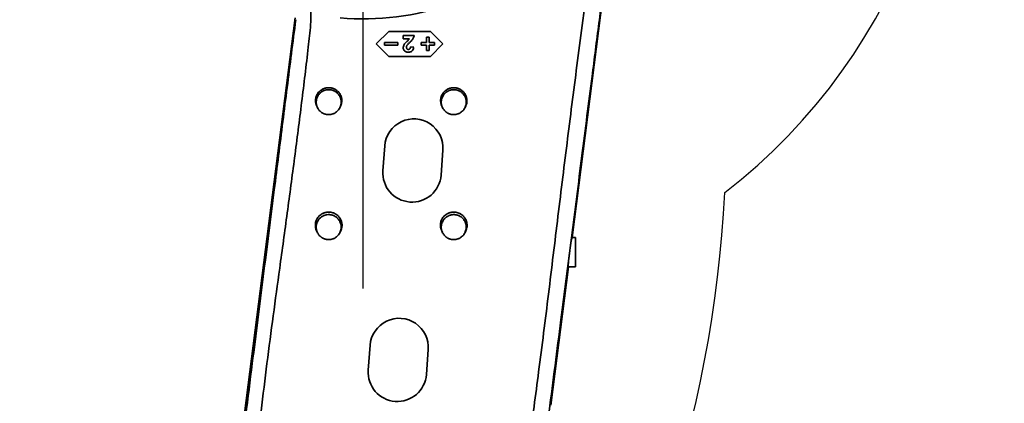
# Model space of a CAD drawing. Header units: millimetres. Extents: x 0 to 11920, y 0 to 8400.
# Tile 17 of 47: x 2498 to 3679, y 5100 to 5561. Entities that reach past the tile are written whole.
import ezdxf

# ---------------------------------------------------------------- set-up
doc = ezdxf.new("R2010")
doc.units = ezdxf.units.MM
doc.header["$LTSCALE"] = 20
doc.layers.add('THICK_LINE', color=7, linetype='Continuous')
doc.styles.add('SLDTEXTSTYLE0', font='TXT', dxfattribs={"width": 0.605})
doc.dimstyles.new('SLDDIMSTYLE2', dxfattribs={"dimtxt": 70, "dimasz": 70, "dimexe": 0, "dimexo": 0.0625, "dimgap": 17.5, "dimtad": 1, "dimdec": 0, "dimrnd": 1e-09, "dimzin": 12, "dimdsep": 46, "dimtxsty": 'SLDTEXTSTYLE0', "dimsah": 1, "dimcen": 0.09, "dimadec": 0, "dimazin": 3, "dimtfac": 1, "dimtofl": 0, "dimtmove": 0, "dimatfit": 3, "dimfxl": 1, "dimfrac": 2, "dimtolj": 1, "dimtzin": 12, "dimarcsym": 0})

# ---------------------------------------------------------------- blocks, each defined once
blk = doc.blocks.new('_D_4')
at = {"layer": 'THICK_LINE'}
for p, q in [((2559.3, 6851.9), (2559.3, 7244.6)), ((5423.1, 5468.1), (5423.1, 7244.6)), ((5423.1, 7214.6), (2559.3, 7214.6))]:
    blk.add_line(p, q, dxfattribs=at)
for points in [[(2559.3, 7214.6), (2629.3, 7204.6), (2629.3, 7224.6)], [(5423.1, 7214.6), (5353.1, 7224.6), (5353.1, 7204.6)]]:
    blk.add_solid(points, dxfattribs=at)
at = {"layer": 'THICK_LINE', "insert": (3884.3, 7304.8), "char_height": 70, "attachment_point": 1, "style": 'SLDTEXTSTYLE0'}
blk.add_mtext('2864', dxfattribs=at)
blk = doc.blocks.new('_D_7')
at = {"layer": 'THICK_LINE'}
for p, q in [((499.4, 5231.4), (499.4, 7244.6)), ((2559.3, 6851.9), (2559.3, 7244.6)), ((499.4, 7214.6), (2559.3, 7214.6))]:
    blk.add_line(p, q, dxfattribs=at)
for points in [[(499.4, 7214.6), (569.4, 7204.6), (569.4, 7224.6)], [(2559.3, 7214.6), (2489.3, 7224.6), (2489.3, 7204.6)]]:
    blk.add_solid(points, dxfattribs=at)
at = {"layer": 'THICK_LINE', "insert": (1422.4, 7304.8), "char_height": 70, "attachment_point": 1, "style": 'SLDTEXTSTYLE0'}
blk.add_mtext('2060', dxfattribs=at)
blk = doc.blocks.new('_D_8')
at = {"layer": 'THICK_LINE'}
for p, q in [((2950.2, 6742), (5571.2, 6742)), ((5541.2, 3291), (5541.2, 6742)), ((2949.3, 3291), (5571.2, 3291))]:
    blk.add_line(p, q, dxfattribs=at)
for points in [[(5541.2, 6742), (5531.2, 6672), (5551.2, 6672)], [(5541.2, 3291), (5551.2, 3361), (5531.2, 3361)]]:
    blk.add_solid(points, dxfattribs=at)
at = {"layer": 'THICK_LINE', "insert": (5451, 4909.6), "char_height": 70, "attachment_point": 1, "rotation": 90, "style": 'SLDTEXTSTYLE0'}
blk.add_mtext('3451', dxfattribs=at)

msp = doc.modelspace()

# ---------------------------------------------------------------- linework, layer by layer
at = {"color": 7, "linetype": 'Continuous', "lineweight": 35}
for p, q in [((3160.3244591, 5299.7464191), (3197.4411378, 5590.479729)), ((2828.0094767, 5563.1784867), (2738.9279787, 4865.4070342)), ((2940.3382033, 5547.0024736), (2925.3382033, 5532.0024736)), ((2990.3382033, 5547.0024736), (2940.3382033, 5547.0024736)), ((2957.7356392, 5542.0024736), (2957.7356392, 5538.1563198)), ((2970.8125623, 5542.0024736), (2957.7356392, 5542.0024736)), ((2985.8382033, 5540.0024736), (2985.8382033, 5533.5024736)), ((2988.8382033, 5540.0024736), (2985.8382033, 5540.0024736)), ((2988.8382033, 5533.5024736), (2988.8382033, 5540.0024736)), ((3005.3382033, 5532.0024736), (2990.3382033, 5547.0024736)), ((2925.3382033, 5532.0024736), (2940.3382033, 5517.0024736)), ((2935.3382033, 5533.5024736), (2935.3382033, 5530.5024736)), ((2951.3382033, 5533.5024736), (2935.3382033, 5533.5024736)), ((2935.3382033, 5530.5024736), (2951.3382033, 5530.5024736)), ((2951.3382033, 5530.5024736), (2951.3382033, 5533.5024736)), ((2957.7356392, 5538.1563198), (2965.1675302, 5538.1563198)), ((2970.2997417, 5528.0361275), (2966.4535879, 5528.41273)), ((2979.3382033, 5533.5024736), (2979.3382033, 5530.5024736)), ((2985.8382033, 5533.5024736), (2979.3382033, 5533.5024736)), ((2979.3382033, 5530.5024736), (2985.8382033, 5530.5024736)), ((2985.8382033, 5530.5024736), (2985.8382033, 5524.0024736)), ((2995.3382033, 5533.5024736), (2988.8382033, 5533.5024736)), ((2988.8382033, 5530.5024736), (2995.3382033, 5530.5024736)), ((2988.8382033, 5524.0024736), (2988.8382033, 5530.5024736)), ((2990.3382033, 5517.0024736), (3005.3382033, 5532.0024736)), ((2995.3382033, 5530.5024736), (2995.3382033, 5533.5024736)), ((2940.3382033, 5517.0024736), (2990.3382033, 5517.0024736)), ((2985.8382033, 5524.0024736), (2988.8382033, 5524.0024736)), ((2854.0504447, 5457.1124107), (2854.8099114, 5455.5233446)), ((2881.8664952, 5455.5233446), (2882.6260077, 5457.1125066)), ((3004.0504447, 5457.1124107), (3004.8099114, 5455.5233446)), ((3031.8664952, 5455.5233446), (3032.6260077, 5457.1125066)), ((2933.3336236, 5379.6060934), (2935.5307695, 5409.5255277)), ((3005.3427829, 5404.3988539), (3003.145637, 5374.4794196)), ((2853.876533, 5307.476294), (2854.8099114, 5305.5233446)), ((2881.8664952, 5305.5233446), (2882.7999199, 5307.4763908)), ((3003.876533, 5307.476294), (3004.8099114, 5305.5233446)), ((3031.8664952, 5305.5233446), (3032.7999199, 5307.4763908)), ((3160.1501321, 5299.2381454), (3160.3244591, 5299.7464191)), ((3164.3382033, 5299.7464191), (3160.3244591, 5299.7464191)), ((3164.3382033, 5299.2381454), (3164.3382033, 5299.7464191)), ((3164.3382033, 5264.5024736), (3164.3382033, 5299.2381454)), ((3134.6076925, 5098.3081179), (3155.8250153, 5264.5024736)), ((3155.6704782, 5264.5024736), (3164.3382033, 5264.5024736)), ((2915.7564563, 5140.2506188), (2917.9536022, 5170.1700531)), ((2987.7656156, 5165.0433793), (2985.5684697, 5135.123945))]:
    msp.add_line(p, q, dxfattribs=at)
at = {"color": 8, "linetype": 'Continuous', "lineweight": 18}
msp.add_line((3164.3382033, 5299.2381454), (3160.1501321, 5299.2381454), dxfattribs=at)
at = {"color": 7, "linetype": 'Continuous', "lineweight": 35}
for centre, start, end in [((2970.4367762, 5406.9621908), 355.8, 175.8), ((2968.2396303, 5377.0427565), 175.8, 355.8), ((2952.8596089, 5167.6067162), 355.8, 175.8), ((2950.662463, 5137.6872819), 175.8, 355.8)]:
    msp.add_arc(centre, 35, start, end, dxfattribs=at)
for centre, major_axis, ratio, start_param, end_param in [((2909.3382033, 5895.7209726), (0, 333.6888936), 0.9988089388, 3.0592310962, 3.8696053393), ((3157.9839197, 5282.0024736), (2.3165409, 17.4997966), 0.0364192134, 0.1788476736, 3.1464136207)]:
    msp.add_ellipse(centre, major_axis=major_axis, ratio=ratio, start_param=start_param, end_param=end_param, dxfattribs=at)
for points, knots in [([(3179.2227577, 5702.86718), (3179.6609209, 5698.9705448), (3180.5376304, 5691.1738694), (3181.7159388, 5675.4990662), (3182.2350664, 5659.7264645), (3182.0418014, 5643.8991799), (3181.5378097, 5631.9627149), (3180.6772794, 5620.0292024), (3179.0433042, 5604.0349202), (3176.3334625, 5584.0365608), (3172.0634047, 5551.9492868), (3164.8219378, 5496.7791344), (3154.836824, 5418.4993651), (3143.282297, 5325.1190778), (3131.9919446, 5231.7070732), (3120.7585177, 5141.7538287), (3108.9785138, 5055.3356812), (3100.7330783, 5000.096085), (3096.6101313, 4972.4747511)], [0, 0, 0, 0, 0.0159821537, 0.031978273, 0.064064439, 0.0802719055, 0.096493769, 0.1127581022, 0.1290357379, 0.1620204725, 0.1950082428, 0.2609813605, 0.3888237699, 0.5166681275, 0.6445102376, 0.7723533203, 0.8861703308, 1, 1, 1, 1]), ([(2779.3704635, 5011.456822), (2780.0843408, 5018.9668646), (2782.6148124, 5045.5876161), (2787.3065097, 5091.2919554), (2794.2243069, 5148.4857858), (2801.7284122, 5205.6171125), (2809.9885506, 5265.7814121), (2818.6816732, 5329.0146763), (2827.5026689, 5395.3584737), (2836.0182324, 5461.7449333), (2841.7971525, 5510.5231524), (2845.4928097, 5541.6134748), (2846.7089699, 5555.0789236), (2847.1870721, 5568.6192338), (2847.1045946, 5582.2740919), (2846.3766541, 5596.0127034), (2845.0069033, 5609.8240955), (2842.9983165, 5623.6096203), (2840.1063715, 5638.3774793), (2836.7792641, 5652.1957401), (2833.85224, 5661.2793255), (2832.6862605, 5664.89777)], [0, 0, 0, 0, 0.0343363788, 0.1217117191, 0.2091069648, 0.2965353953, 0.3839674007, 0.4855009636, 0.5870354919, 0.6885763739, 0.7901219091, 0.8105955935, 0.8310782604, 0.8516385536, 0.8722397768, 0.8932156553, 0.9142359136, 0.9353911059, 0.9565917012, 0.9827083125, 1, 1, 1, 1]), ([(3132.718589, 5090.8024061), (3135.0723063, 5109.0981781), (3139.779743, 5145.6897388), (3146.6040454, 5198.7554234), (3153.1774553, 5249.9724056), (3159.4980856, 5299.3391392), (3165.7854376, 5348.6377049), (3171.9783304, 5397.2979343), (3178.1044091, 5445.3805837), (3183.5155099, 5487.6781929), (3188.28737, 5524.7777267), (3192.4093616, 5556.6549737), (3195.1943651, 5577.9477642), (3196.5866584, 5588.592566)], [0, 0, 0, 0, 0.1101406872, 0.2202814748, 0.319490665, 0.4186991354, 0.5179389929, 0.6171807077, 0.7127981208, 0.8084116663, 0.8722785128, 0.9361488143, 1, 1, 1, 1]), ([(2828.8883595, 5561.0163746), (2827.1466751, 5547.4566914), (2823.663104, 5520.3357504), (2818.5009751, 5479.4959311), (2813.3596941, 5438.6144258), (2808.2269502, 5397.7133171), (2800.4004877, 5335.7303073), (2789.8894275, 5252.653726), (2778.4977497, 5162.3121912), (2768.8158241, 5085.995416), (2760.8772728, 5023.6404521), (2753.7344152, 4967.4970907), (2747.4013839, 4917.5368312), (2743.5249393, 4886.8652099), (2741.5050836, 4870.7582477), (2741.3171473, 4869.2595841)], [0, 0, 0, 0, 0.0590012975, 0.1180094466, 0.1770332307, 0.2360616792, 0.2950800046, 0.4456866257, 0.5962936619, 0.6865414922, 0.7767910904, 0.86704045, 0.9302769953, 0.9935126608, 1, 1, 1, 1]), ([(2965.4039084, 5533.5008711), (2966.0202548, 5534.1013308), (2967.2534983, 5535.3027867), (2969.1437305, 5537.4104317), (2970.4385889, 5539.7135611), (2970.7153686, 5541.4075979), (2970.8125623, 5542.0024736)], [0, 0, 0, 0, 0.25033022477, 0.50088411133, 0.82473110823, 1, 1, 1, 1]), ([(2959.6747417, 5532.4592044), (2959.4047107, 5532.0902497), (2958.8642355, 5531.3517757), (2958.0700908, 5529.844484), (2957.7559804, 5528.480013), (2957.7381353, 5527.5704132), (2957.7356392, 5527.4431788)], [0, 0, 0, 0, 0.25015515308, 0.50069311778, 0.93015713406, 1, 1, 1, 1]), ([(2957.7356392, 5527.4431788), (2957.7893045, 5526.8090496), (2957.8971645, 5525.534537), (2958.8918651, 5523.9342597), (2960.2801402, 5522.7563521), (2961.9967156, 5522.0991802), (2963.2400748, 5522.0351113), (2963.8734597, 5522.0024736)], [0, 0, 0, 0, 0.2061036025, 0.4142400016, 0.5957861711, 0.7940876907, 1, 1, 1, 1]), ([(2965.1675302, 5538.1563198), (2964.8720345, 5537.7299088), (2964.272515, 5536.8647803), (2962.8855658, 5535.632122), (2961.289763, 5534.2272001), (2960.2135609, 5533.0490604), (2959.6747417, 5532.4592044)], [0, 0, 0, 0, 0.1956793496, 0.3970060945, 0.6981007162, 1, 1, 1, 1]), ([(2961.581793, 5527.9600057), (2961.5930843, 5528.1659537), (2961.6262283, 5528.7704859), (2961.9145478, 5529.5591171), (2962.2314733, 5530.0862035), (2962.343011, 5530.2717044)], [0, 0, 0, 0, 0.2508541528, 0.736348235, 1, 1, 1, 1]), ([(2963.9535879, 5525.335807), (2963.6039886, 5525.3628449), (2963.0221884, 5525.4078412), (2962.3278713, 5525.8528977), (2961.8938882, 5526.3989076), (2961.6194973, 5527.1225928), (2961.5954197, 5527.6573568), (2961.581793, 5527.9600057)], [0, 0, 0, 0, 0.257606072, 0.4287059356, 0.599830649, 0.7735247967, 1, 1, 1, 1]), ([(2962.343011, 5530.2717044), (2962.5734863, 5530.5628666), (2963.1492506, 5531.2902365), (2964.2044392, 5532.3385848), (2965.003877, 5533.1132404), (2965.4039084, 5533.5008711)], [0, 0, 0, 0, 0.2500835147, 0.6247486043, 1, 1, 1, 1]), ([(2963.8734597, 5522.0024736), (2964.3609078, 5522.0275107), (2965.3340608, 5522.0774952), (2966.8644505, 5522.5034653), (2968.3591165, 5523.3678877), (2969.6265032, 5524.9610175), (2970.1243341, 5526.6291573), (2970.2601993, 5527.7189515), (2970.2997417, 5528.0361275)], [0, 0, 0, 0, 0.1480331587, 0.2955369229, 0.4791535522, 0.6640014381, 0.9022102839, 1, 1, 1, 1]), ([(2966.4535879, 5528.41273), (2966.4039917, 5527.9076397), (2966.3284516, 5527.1383341), (2965.87959, 5526.1852125), (2965.307192, 5525.6512377), (2964.6273522, 5525.3707674), (2964.1737163, 5525.347229), (2963.9535879, 5525.335807)], [0, 0, 0, 0, 0.3396404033, 0.5173079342, 0.6968882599, 0.852913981, 1, 1, 1, 1]), ([(2854.0791645, 5457.124231), (2853.7761034, 5457.7923808), (2853.2875311, 5458.8695213), (2852.8858374, 5460.4336159), (2852.57505, 5462.1556021), (2852.488573, 5463.9099756), (2852.6269891, 5465.6523758), (2852.9833347, 5467.8080503), (2853.7024237, 5469.8920794), (2854.9641989, 5472.1867627), (2855.9967162, 5473.6099584), (2857.1942331, 5474.8861983), (2858.4983413, 5476.060038), (2859.9535145, 5477.0725312), (2861.519456, 5477.8935947), (2862.7452364, 5478.4101339), (2864.0069681, 5478.8215178), (2865.312804, 5479.1300962), (2867.0763683, 5479.3937713), (2868.8693965, 5479.4350094), (2870.6471066, 5479.2513934), (2872.4036182, 5478.9193419), (2874.1125822, 5478.3684605), (2875.730384, 5477.6091653), (2877.2747667, 5476.7170935), (2878.6997261, 5475.6354268), (2879.9684368, 5474.389484), (2880.8367708, 5473.3750844), (2881.6115646, 5472.2972126), (2882.288132, 5471.167798), (2882.8726032, 5469.9732187), (2883.3487509, 5468.7378086), (2883.8379498, 5467.0522664), (2884.1123776, 5465.3137782), (2884.1620301, 5463.5570186), (2884.0575873, 5461.8039143), (2883.7423716, 5460.0746042), (2883.1876295, 5458.4281757), (2882.8782632, 5457.5651407), (2882.6387625, 5457.1548896), (2882.6170337, 5457.1176695)], [0, 0, 0, 0, 0.0348374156, 0.0561622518, 0.0766961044, 0.118161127, 0.1393442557, 0.1598795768, 0.222178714, 0.2428882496, 0.2844372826, 0.3053131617, 0.3259758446, 0.3676991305, 0.3890017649, 0.409777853, 0.4307003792, 0.4518461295, 0.4732961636, 0.5151252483, 0.5363586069, 0.5579000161, 0.5997616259, 0.6210133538, 0.6425774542, 0.6843017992, 0.7054836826, 0.7269801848, 0.7476870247, 0.7685385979, 0.7895396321, 0.8109040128, 0.8314861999, 0.8730487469, 0.8942791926, 0.9151176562, 0.9566659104, 0.9774055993, 0.9979501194, 1, 1, 1, 1]), ([(3004.0791645, 5457.124231), (3003.7761034, 5457.7923808), (3003.2875311, 5458.8695213), (3002.8858374, 5460.4336159), (3002.57505, 5462.1556021), (3002.488573, 5463.9099756), (3002.6269891, 5465.6523758), (3002.9833347, 5467.8080503), (3003.7024237, 5469.8920794), (3004.9641989, 5472.1867627), (3005.9967162, 5473.6099584), (3007.1942331, 5474.8861983), (3008.4983413, 5476.060038), (3009.9535145, 5477.0725312), (3011.519456, 5477.8935947), (3012.7452364, 5478.4101339), (3014.0069681, 5478.8215178), (3015.312804, 5479.1300962), (3017.0763683, 5479.3937713), (3018.8693965, 5479.4350094), (3020.6471066, 5479.2513934), (3022.4036182, 5478.9193419), (3024.1125822, 5478.3684605), (3025.730384, 5477.6091653), (3027.2747667, 5476.7170935), (3028.6997261, 5475.6354268), (3029.9684368, 5474.389484), (3030.8367708, 5473.3750844), (3031.6115646, 5472.2972126), (3032.288132, 5471.167798), (3032.8726032, 5469.9732187), (3033.3487509, 5468.7378086), (3033.8379498, 5467.0522664), (3034.1123776, 5465.3137782), (3034.1620301, 5463.5570186), (3034.0575873, 5461.8039143), (3033.7423716, 5460.0746042), (3033.1876295, 5458.4281757), (3032.8782632, 5457.5651407), (3032.6387625, 5457.1548896), (3032.6170337, 5457.1176695)], [0, 0, 0, 0, 0.0348374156, 0.0561622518, 0.0766961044, 0.118161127, 0.1393442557, 0.1598795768, 0.222178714, 0.2428882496, 0.2844372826, 0.3053131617, 0.3259758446, 0.3676991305, 0.3890017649, 0.409777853, 0.4307003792, 0.4518461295, 0.4732961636, 0.5151252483, 0.5363586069, 0.5579000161, 0.5997616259, 0.6210133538, 0.6425774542, 0.6843017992, 0.7054836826, 0.7269801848, 0.7476870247, 0.7685385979, 0.7895396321, 0.8109040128, 0.8314861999, 0.8730487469, 0.8942791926, 0.9151176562, 0.9566659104, 0.9774055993, 0.9979501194, 1, 1, 1, 1]), ([(2853.3382033, 5462.0024736), (2853.3487663, 5462.4182734), (2853.3806602, 5463.6737332), (2853.6751847, 5465.3436557), (2854.2815004, 5467.3573086), (2854.9743674, 5468.9032988), (2855.8506902, 5470.3434672), (2856.8453837, 5471.7052433), (2858.0095569, 5472.9366691), (2859.3145442, 5474.0062217), (2860.7047188, 5474.9616597), (2862.2098343, 5475.7387178), (2863.7938016, 5476.3160304), (2865.4207969, 5476.7568809), (2867.0974326, 5476.9918612), (2868.7826515, 5477.014065), (2870.4638675, 5476.8918344), (2872.1238298, 5476.5582095), (2873.7221665, 5476.0224307), (2875.2694276, 5475.3513399), (2876.7261351, 5474.485917), (2878.0579552, 5473.4505375), (2878.9902809, 5472.5891301), (2879.8437142, 5471.6530961), (2880.6121179, 5470.6542642), (2881.3014329, 5469.5836645), (2881.8962828, 5468.4611045), (2882.392288, 5467.2949269), (2882.7861072, 5466.0975826), (2883.0812449, 5464.8584104), (2883.3323649, 5463.1886881), (2883.3707384, 5461.4933352), (2883.1952106, 5459.8150492), (2882.8789055, 5458.1579889), (2882.3553092, 5456.5469456), (2881.6351205, 5455.0225109), (2880.7884975, 5453.5648214), (2879.7618177, 5452.2185706), (2878.5792607, 5451.0177141), (2877.2980967, 5449.9223071), (2875.8834557, 5448.9920551), (2874.3704225, 5448.2489469), (2872.7985585, 5447.6380495), (2871.154493, 5447.2287764), (2869.4797305, 5447.0281483), (2868.2111322, 5446.9849176), (2866.5250504, 5447.0717929), (2864.8546731, 5447.3706573), (2863.2428048, 5447.875431), (2862.0699109, 5448.3556825), (2860.9477347, 5448.9299198), (2859.8662456, 5449.6032877), (2858.5132064, 5450.6137164), (2857.2935321, 5451.7921732), (2856.2378726, 5453.1088498), (2855.2971715, 5454.5093968), (2854.5366226, 5456.0231324), (2853.9759757, 5457.6133947), (2853.6321602, 5458.9465555), (2853.3874036, 5460.4151905), (2853.3546641, 5461.4714214), (2853.3382033, 5462.0024736)], [0, 0, 0, 0, 0.0132435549, 0.0399873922, 0.0536448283, 0.0802030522, 0.0936354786, 0.1072953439, 0.1338643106, 0.1473155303, 0.1609871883, 0.1875422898, 0.2009736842, 0.2146340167, 0.2411820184, 0.2546083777, 0.2682640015, 0.2948198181, 0.3082490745, 0.321906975, 0.3484846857, 0.361925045, 0.3755932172, 0.3888629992, 0.4022264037, 0.4156872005, 0.4293743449, 0.4426428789, 0.4560059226, 0.4694762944, 0.483167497, 0.5097391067, 0.5231916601, 0.5368646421, 0.5634212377, 0.5768535, 0.5905146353, 0.6170626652, 0.6304891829, 0.6441449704, 0.6706993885, 0.6841279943, 0.6977853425, 0.7243603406, 0.7377992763, 0.7514660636, 0.7647350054, 0.791530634, 0.8052155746, 0.8184856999, 0.8318503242, 0.845322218, 0.8590149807, 0.8855895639, 0.8990436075, 0.9127180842, 0.9392763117, 0.9527095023, 0.9663715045, 0.9830922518, 1, 1, 1, 1]), ([(3003.3382033, 5462.0024736), (3003.3487663, 5462.4182734), (3003.3806602, 5463.6737332), (3003.6751847, 5465.3436557), (3004.2815004, 5467.3573086), (3004.9743674, 5468.9032988), (3005.8506902, 5470.3434672), (3006.8453837, 5471.7052433), (3008.0095569, 5472.9366691), (3009.3145442, 5474.0062217), (3010.7047188, 5474.9616597), (3012.2098343, 5475.7387178), (3013.7938016, 5476.3160304), (3015.4207969, 5476.7568809), (3017.0974326, 5476.9918612), (3018.7826515, 5477.014065), (3020.4638675, 5476.8918344), (3022.1238298, 5476.5582095), (3023.7221665, 5476.0224307), (3025.2694276, 5475.3513398), (3026.7261351, 5474.4859171), (3028.0579552, 5473.4505374), (3028.9899354, 5472.58945), (3029.8427699, 5471.6541588), (3030.6113131, 5470.6554502), (3031.3009858, 5469.5844711), (3032.0150613, 5468.2371287), (3032.670233, 5466.5797515), (3033.0749732, 5464.9349418), (3033.3343746, 5463.0999285), (3033.3707392, 5461.493298), (3033.1952105, 5459.8150563), (3032.8789056, 5458.1579849), (3032.3553091, 5456.5469463), (3031.6351205, 5455.0225108), (3030.7884975, 5453.5648215), (3029.7618177, 5452.2185706), (3028.5792607, 5451.0177141), (3027.2980967, 5449.9223071), (3025.8834555, 5448.9920551), (3024.3704229, 5448.2489469), (3022.7985566, 5447.63805), (3021.1545045, 5447.2287736), (3019.4797104, 5447.0281532), (3018.2117103, 5446.984916), (3016.9478152, 5447.0500417), (3015.6992421, 5447.2194287), (3014.4559431, 5447.4955833), (3013.2430854, 5447.8753278), (3012.0709854, 5448.3552311), (3010.9487193, 5448.9293415), (3009.8668595, 5449.6028302), (3008.5132058, 5450.6137164), (3007.2935322, 5451.7921732), (3006.2378726, 5453.1088498), (3005.2971715, 5454.5093968), (3004.5366226, 5456.0231324), (3003.9759757, 5457.6133947), (3003.6321602, 5458.9465555), (3003.3874036, 5460.4151905), (3003.3546641, 5461.4714214), (3003.3382033, 5462.0024736)], [0, 0, 0, 0, 0.013243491, 0.0399871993, 0.0536445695, 0.0802026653, 0.0936350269, 0.1072948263, 0.1338636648, 0.1473148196, 0.1609864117, 0.1875413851, 0.2009727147, 0.2146329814, 0.241180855, 0.2546071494, 0.2682627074, 0.2948183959, 0.3082475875, 0.3219054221, 0.3484830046, 0.3619232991, 0.3755914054, 0.3888461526, 0.4021942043, 0.4156851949, 0.4293722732, 0.4507103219, 0.4722744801, 0.4831464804, 0.5097179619, 0.5231704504, 0.5368433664, 0.5633998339, 0.5768320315, 0.5904931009, 0.6170410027, 0.6304674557, 0.6441231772, 0.6706774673, 0.6841060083, 0.6977632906, 0.7243381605, 0.7377770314, 0.7514437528, 0.7646966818, 0.7780427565, 0.7915316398, 0.8052165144, 0.8184745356, 0.8318267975, 0.8453229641, 0.8590156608, 0.8855901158, 0.8990440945, 0.9127185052, 0.9392766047, 0.9527097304, 0.9663716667, 0.9830923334, 1, 1, 1, 1]), ([(2853.9056369, 5307.488274), (2853.5989293, 5308.1643899), (2853.1044231, 5309.2544949), (2852.6977773, 5310.837537), (2852.3830472, 5312.580672), (2852.2954272, 5314.3567073), (2852.4352159, 5316.1192694), (2852.7232121, 5317.8614445), (2853.2284631, 5319.5610769), (2853.9444437, 5321.1765011), (2854.7958997, 5322.7276387), (2855.8396668, 5324.1689075), (2857.0538362, 5325.4646086), (2858.3784485, 5326.6569891), (2859.8514507, 5327.6819735), (2861.436567, 5328.5131279), (2862.677306, 5329.0359984), (2863.9544459, 5329.4523991), (2865.2760557, 5329.7647836), (2866.5313167, 5329.9522469), (2868.0649091, 5330.0643542), (2869.8773743, 5330.0136993), (2871.6668339, 5329.7205433), (2873.4133465, 5329.2515774), (2875.1091134, 5328.6078032), (2877.1686623, 5327.485189), (2878.8253483, 5326.227693), (2880.1095224, 5324.9666169), (2880.9884824, 5323.9398097), (2882.0332537, 5322.4865682), (2882.8900873, 5320.9096382), (2883.5312518, 5319.2461257), (2884.0266191, 5317.5398018), (2884.3045085, 5315.7800005), (2884.3547179, 5314.0083396), (2884.2508209, 5312.242581), (2883.934488, 5310.4914404), (2883.3720678, 5308.8178175), (2883.0555742, 5307.9352961), (2882.8129424, 5307.5196546), (2882.7907622, 5307.4816586)], [0, 0, 0, 0, 0.0348235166, 0.0561461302, 0.0766794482, 0.1181433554, 0.1393258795, 0.1598051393, 0.2011556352, 0.2222738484, 0.2428008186, 0.284246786, 0.3054083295, 0.326069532, 0.3677898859, 0.389091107, 0.4098638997, 0.430783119, 0.4519255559, 0.4733722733, 0.4901184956, 0.5238566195, 0.5579644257, 0.5747242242, 0.6084888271, 0.642628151, 0.6843441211, 0.7055217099, 0.7270138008, 0.7477180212, 0.7895278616, 0.8108894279, 0.8314707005, 0.8730313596, 0.8942607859, 0.9147826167, 0.9562241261, 0.9773883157, 0.9979329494, 1, 1, 1, 1]), ([(2853.3382033, 5312.0024736), (2853.3482277, 5312.4163728), (2853.3683465, 5313.2470545), (2853.5309838, 5314.4947893), (2853.7930245, 5315.7398888), (2854.2823818, 5317.3574651), (2854.9742261, 5318.9032737), (2855.850717, 5320.343472), (2856.8453684, 5321.7052406), (2858.0095594, 5322.9366695), (2859.3145437, 5324.0062217), (2860.7047191, 5324.9616598), (2862.2098342, 5325.7387178), (2863.7938016, 5326.3160304), (2865.4207969, 5326.7568809), (2867.0974326, 5326.9918612), (2868.7826515, 5327.014065), (2870.4638675, 5326.8918344), (2872.1238298, 5326.5582095), (2873.7221665, 5326.0224307), (2875.2694276, 5325.3513398), (2876.7261351, 5324.4859171), (2878.0579552, 5323.4505374), (2878.9899354, 5322.58945), (2879.8427699, 5321.6541588), (2880.6113131, 5320.6554502), (2881.3009858, 5319.5844711), (2882.0150613, 5318.2371287), (2882.670233, 5316.5797515), (2883.0749732, 5314.9349418), (2883.3343746, 5313.0999285), (2883.3707392, 5311.493298), (2883.1952105, 5309.8150563), (2882.8789056, 5308.1579849), (2882.3553091, 5306.5469463), (2881.6351205, 5305.0225108), (2880.7884975, 5303.5648215), (2879.7618177, 5302.2185706), (2878.5792607, 5301.0177141), (2877.2980967, 5299.9223071), (2875.8834555, 5298.9920551), (2874.3704229, 5298.2489469), (2872.7985566, 5297.63805), (2871.1545045, 5297.2287736), (2869.4797103, 5297.0281533), (2868.2117108, 5296.9849156), (2866.9478136, 5297.0500434), (2865.699248, 5297.2194225), (2864.4559207, 5297.495607), (2863.0007319, 5297.9511302), (2861.3692853, 5298.6686573), (2859.924538, 5299.5532852), (2858.4493489, 5300.6754138), (2857.2935057, 5301.792199), (2856.2378776, 5303.1088449), (2855.2971686, 5304.5093996), (2854.5366231, 5306.0231319), (2853.9759757, 5307.6133948), (2853.6321602, 5308.9465555), (2853.3874036, 5310.4151905), (2853.3546641, 5311.4714214), (2853.3382033, 5312.0024736)], [0, 0, 0, 0, 0.013179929, 0.0264516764, 0.0400103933, 0.0536676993, 0.0802256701, 0.0936579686, 0.1073177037, 0.1338864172, 0.1473375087, 0.1610090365, 0.1875638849, 0.2009951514, 0.2146553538, 0.2412031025, 0.2546293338, 0.2682848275, 0.2948403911, 0.3082695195, 0.3219272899, 0.3485047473, 0.3619449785, 0.3756130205, 0.3888677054, 0.4022156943, 0.4157066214, 0.4293936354, 0.4507315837, 0.4722956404, 0.4831675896, 0.5097389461, 0.5231913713, 0.536864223, 0.5634205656, 0.5768526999, 0.5905137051, 0.617061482, 0.6304878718, 0.6441435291, 0.6706976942, 0.6841261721, 0.6977833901, 0.724358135, 0.7377969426, 0.7514635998, 0.7647164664, 0.7780624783, 0.7915512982, 0.8052361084, 0.8265766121, 0.848143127, 0.859016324, 0.885590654, 0.8990445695, 0.9127189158, 0.9392768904, 0.9527099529, 0.9663718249, 0.9830924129, 1, 1, 1, 1]), ([(3003.9056369, 5307.488274), (3003.5989293, 5308.1643899), (3003.1044231, 5309.2544949), (3002.6977773, 5310.837537), (3002.3830472, 5312.580672), (3002.295427, 5314.3567072), (3002.4352981, 5316.1203042), (3002.7239857, 5317.8655937), (3003.2299364, 5319.5650754), (3003.9459779, 5321.1792937), (3004.7958996, 5322.7276399), (3005.8396668, 5324.1689073), (3007.0538362, 5325.4646087), (3008.3784485, 5326.6569891), (3009.8514507, 5327.6819735), (3011.4365671, 5328.5131279), (3012.6773059, 5329.0359985), (3013.9544465, 5329.4523989), (3015.2760535, 5329.7647845), (3016.5313242, 5329.9522438), (3018.0648791, 5330.0643668), (3019.8776229, 5330.0135956), (3022.196534, 5329.6340213), (3024.1825978, 5328.9938552), (3025.82005, 5328.2253261), (3027.3831348, 5327.3224474), (3028.8253995, 5326.2276457), (3030.1095125, 5324.9666261), (3030.9884849, 5323.9398074), (3032.0332522, 5322.4865696), (3032.8900875, 5320.909638), (3033.5312517, 5319.2461258), (3034.0266191, 5317.5398018), (3034.3045085, 5315.7800005), (3034.3547179, 5314.0083396), (3034.2508209, 5312.242581), (3033.934488, 5310.4914404), (3033.3720678, 5308.8178175), (3033.0555742, 5307.9352961), (3032.8129424, 5307.5196546), (3032.7907622, 5307.4816586)], [0, 0, 0, 0, 0.0348237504, 0.0561465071, 0.0766799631, 0.1181441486, 0.139326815, 0.1598550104, 0.2013064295, 0.2222750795, 0.2428021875, 0.2842484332, 0.3054101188, 0.32607146, 0.367792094, 0.3890934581, 0.4098663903, 0.4307857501, 0.4519283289, 0.4733751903, 0.490121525, 0.5238598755, 0.5579679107, 0.5998198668, 0.6210666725, 0.6426257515, 0.6843420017, 0.7055197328, 0.7270119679, 0.7477163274, 0.7895264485, 0.8108881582, 0.831469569, 0.8730305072, 0.894260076, 0.9147820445, 0.9562238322, 0.9773881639, 0.9979329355, 1, 1, 1, 1]), ([(3003.3382033, 5312.0024736), (3003.3487663, 5312.4182734), (3003.3806602, 5313.6737332), (3003.6751847, 5315.3436557), (3004.2815004, 5317.3573086), (3004.9743674, 5318.9032988), (3005.8506902, 5320.3434672), (3006.8453837, 5321.7052433), (3008.0095569, 5322.9366691), (3009.3145442, 5324.0062217), (3010.7047188, 5324.9616597), (3012.2098343, 5325.7387178), (3013.7938016, 5326.3160304), (3015.4207969, 5326.7568809), (3017.0974326, 5326.9918612), (3018.7826515, 5327.014065), (3020.4638675, 5326.8918344), (3022.1238298, 5326.5582095), (3023.7221665, 5326.0224307), (3025.2694276, 5325.3513399), (3026.7261351, 5324.485917), (3028.0579552, 5323.4505375), (3028.9902809, 5322.5891301), (3029.8437142, 5321.6530961), (3030.6121179, 5320.6542642), (3031.3014329, 5319.5836645), (3031.8962828, 5318.4611045), (3032.392288, 5317.2949269), (3032.7861072, 5316.0975826), (3033.0812449, 5314.8584104), (3033.3323649, 5313.1886881), (3033.3707384, 5311.4933352), (3033.1952106, 5309.8150492), (3032.8789055, 5308.1579889), (3032.3553092, 5306.5469456), (3031.6351205, 5305.0225109), (3030.7884975, 5303.5648214), (3029.7618177, 5302.2185706), (3028.5792607, 5301.0177141), (3027.2980967, 5299.9223071), (3025.8834557, 5298.9920551), (3024.3704225, 5298.2489469), (3022.7985585, 5297.6380495), (3021.154493, 5297.2287764), (3019.4797305, 5297.0281483), (3018.2111322, 5296.9849176), (3016.5250504, 5297.0717929), (3014.8546731, 5297.3706573), (3013.2428048, 5297.875431), (3012.0699109, 5298.3556825), (3010.9477347, 5298.9299198), (3009.8662456, 5299.6032877), (3008.5132064, 5300.6137164), (3007.2935321, 5301.7921732), (3006.2378726, 5303.1088498), (3005.2971715, 5304.5093968), (3004.5366226, 5306.0231324), (3003.9759757, 5307.6133947), (3003.6321602, 5308.9465555), (3003.3874036, 5310.4151905), (3003.3546641, 5311.4714214), (3003.3382033, 5312.0024736)], [0, 0, 0, 0, 0.0132435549, 0.0399873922, 0.0536448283, 0.0802030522, 0.0936354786, 0.1072953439, 0.1338643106, 0.1473155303, 0.1609871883, 0.1875422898, 0.2009736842, 0.2146340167, 0.2411820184, 0.2546083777, 0.2682640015, 0.2948198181, 0.3082490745, 0.321906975, 0.3484846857, 0.361925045, 0.3755932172, 0.3888629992, 0.4022264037, 0.4156872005, 0.4293743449, 0.4426428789, 0.4560059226, 0.4694762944, 0.483167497, 0.5097391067, 0.5231916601, 0.5368646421, 0.5634212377, 0.5768535, 0.5905146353, 0.6170626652, 0.6304891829, 0.6441449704, 0.6706993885, 0.6841279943, 0.6977853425, 0.7243603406, 0.7377992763, 0.7514660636, 0.7647350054, 0.791530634, 0.8052155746, 0.8184856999, 0.8318503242, 0.845322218, 0.8590149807, 0.8855895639, 0.8990436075, 0.9127180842, 0.9392763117, 0.9527095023, 0.9663715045, 0.9830922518, 1, 1, 1, 1])]:
    msp.add_open_spline(points, degree=3, knots=knots, dxfattribs=at)
at = {"layer": 'THICK_LINE', "color": 7}
msp.add_line((2909.3382033, 5912.0024736), (2909.3382033, 5238.4694797), dxfattribs=at)
at = {"layer": 'THICK_LINE'}
for centre, radius, start, end in [((3947.0606194, 5428.1045639), 1476, 335, 127.1720496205), ((2909.3382033, 5912.0024736), 707.4258181, 307.8509884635, 78.0972196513), ((1871.6157871, 5428.1045639), 1473.7, 294.8913702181, 357.0948125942)]:
    msp.add_arc(centre, radius, start, end, dxfattribs=at)

# ---------------------------------------------------------------- dimensions: what is measured, and where the dimension line sits
for p1, picture, middle in [((499.4357386, 5191.4261389), '_D_7', (1529.386971, 7214.582967)), ((5423.0606194, 5428.1045639), '_D_4', (3991.1994114, 7214.582967))]:
    dim = msp.add_linear_dim(base=(2559.3382033, 7214.582967), p1=p1, p2=(2559.3382033, 6811.9049612), dimstyle='SLDDIMSTYLE2', dxfattribs=at)
    dim.commit()
    dim.dimension.update_dxf_attribs({"geometry": picture, "text_midpoint": middle, "dimtype": 160})
dim = msp.add_linear_dim(base=(5541.2456172, 6742.0024736), p1=(2909.3382033, 3291.0024736), p2=(2910.2307972, 6742.0024736), angle=90, dimstyle='SLDDIMSTYLE2', dxfattribs=at)
dim.commit()
dim.dimension.update_dxf_attribs({"geometry": '_D_8', "text_midpoint": (5541.2456172, 5016.5024736), "dimtype": 160})

doc.saveas('drawing.dxf')
